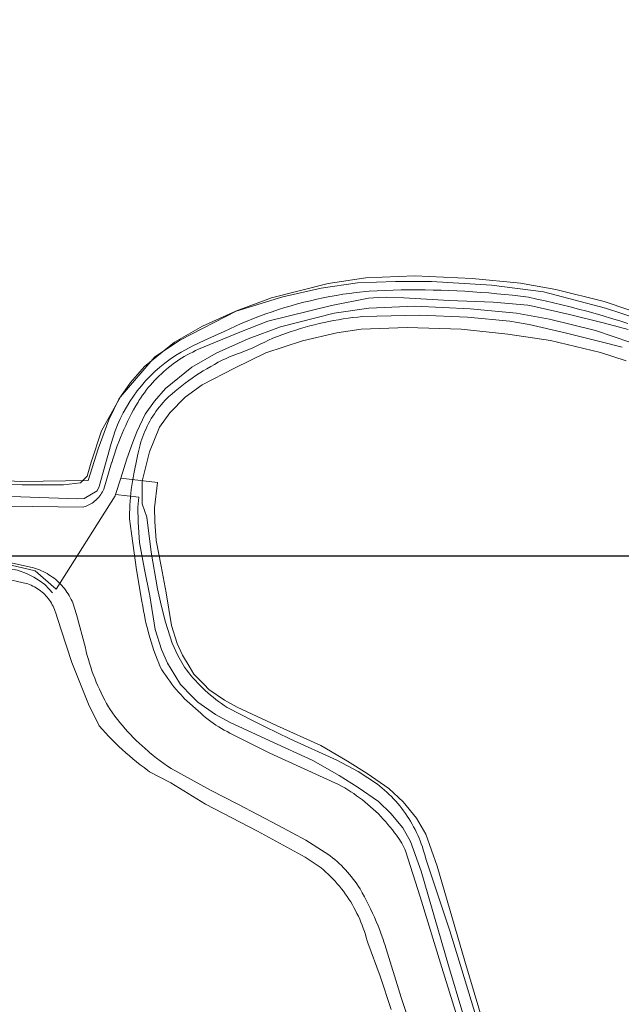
# Model space of a CAD drawing. Header units: metres. Extents: x 250001 to 257773, y 598992 to 609118.
# Tile 256 of 256: x 254083 to 254212, y 599896 to 600107. Entities that reach past the tile are written whole.
import ezdxf
from ezdxf.lldxf.tags import DXFTag

# ---------------------------------------------------------------- set-up
doc = ezdxf.new("R2010")
doc.units = ezdxf.units.M
for name, color, linetype, lineweight in [('B-WE-GR-BOUWLAND-GV', 252, 'Continuous', 13), ('B-WE-GR-GRAS-GV', 252, 'Continuous', 13), ('B-WE-KG-GRENS_PERCEEL-G', 150, 'KG-PERCEEL', 18), ('B-WE-OG-WATER-GV', 252, 'Continuous', 18), ('B-WE-OG-WATER_SLOOT-GV', 252, 'Continuous', 18), ('N-WE-OG-GBKN-G', 7, 'Continuous', 25), ('X-XX-AL-REFERENTIE-G', 7, 'Continuous', 18)]:
    doc.layers.add(name, color=color, linetype=linetype, lineweight=lineweight)
doc.styles.get("Standard").update_dxf_attribs({"font": 'NLCS-ISO.ttf'})
tags = doc.linetypes.add('KG-PERCEEL', pattern='A,5.5,-2,["P",Standard,S=1.8,R=0,X=-0.5,Y=-0.9],-2,5.5,-2,[5,NLCS.SHX,S=0.75,R=0,X=0,Y=0],-2', length=19).pattern_tags.tags
tags[6] = DXFTag(74, 10)

# ---------------------------------------------------------------- blocks, each defined once
blk = doc.blocks.new('BS2021-132-Xref-KAD-20210617')
at = {"layer": 'B-WE-KG-GRENS_PERCEEL-G', "flags": 128}
for points in [[(253952.968, 600099.459), (253964.806, 600093.209), (253971.194, 600086.059), (253990.872, 600055.154), (253997.128, 600047.305), (254007.086, 600037.428), (254017.624, 600029.148), (254040.168, 600015.492), (254051.348, 600012.069), (254067.07, 600008.866), (254082.758, 600008.041), (254097.238, 600008.232), (254099.366, 600015.051), (254101.692, 600021.242), (254103.82, 600025.723), (254106.308, 600029.289), (254109.284, 600032.666), (254115.768, 600037.924), (254121.75, 600041.361), (254129.048, 600044.62), (254136.512, 600047.425), (254148.688, 600050.5), (254156.778, 600051.701), (254167.274, 600052.116), (254179.588, 600051.556), (254189.934, 600050.565), (254197.488, 600049.231), (254207.846, 600046.654), (254223.264, 600041.432), (254256.378, 600028.386), (254266.638, 600023.948), (254273.58, 600020.702), (254284.852, 600013.721), (254292.662, 600008.285), (254298.054, 600004.972), (254303.126, 600002.268), (254308.41, 599999.912), (254314.334, 599997.638), (254318.288, 599996.534), (254325.624, 599994.787), (254366.148, 599986.888), (254371.522, 599985.863), (254379.16, 599984.799), (254388.51, 599984.575), (254397.068, 599985.142), (254401.646, 599985.713), (254406.48, 599986.666), (254412.03, 599988.629), (254417.148, 599991.265), (254429.708, 599999.445)], [(254106.84, 600016.463), (254107.68, 600018.7), (254109.46, 600022.45), (254111.43, 600025.27), (254113.8, 600027.96), (254119.46, 600032.55), (254124.7, 600035.56), (254131.53, 600038.61), (254138.45, 600041.21), (254149.97, 600044.12), (254157.38, 600045.22), (254167.26, 600045.61), (254179.13, 600045.07), (254189.05, 600044.12), (254196.13, 600042.87), (254206.02, 600040.41), (254217.355, 600036.571)], [(253997.345, 600021.717), (254000.658, 600018.877), (254005.84, 600015.433), (254011.076, 600012.03), (254017.798, 600007.665), (254022.618, 600004.858), (254025.785, 600003.111), (254028.781, 600001.474), (254031.885, 600000.121), (254037.284, 599997.637), (254038.587, 599997.203), (254041.037, 599996.386), (254044.8, 599995.429), (254047.573, 599994.636), (254050.072, 599994.003), (254055.067, 599993.201), (254058.643, 599992.631), (254061.218, 599992.202), (254063.858, 599991.608), (254067.258, 599991.212), (254075.485, 599990.08), (254080.304, 599989.321), (254082.087, 599988.991), (254084.004, 599988.273), (254085.588, 599987.546), (254086.711, 599986.787), (254087.932, 599985.962), (254088.889, 599984.971), (254089.622, 599984.19)], [(254104.207, 600008.745), (254105.51, 600012.92), (254106.84, 600016.463)], [(254104.207, 600008.745), (254112.132, 600007.794), (254111.478, 600002.368), (254111.546, 599999.485), (254111.825, 599995.369), (254112.863, 599989.879), (254113.972, 599984.123), (254115.08, 599977.117), (254116.35, 599973.305), (254117.463, 599970.754), (254118.87, 599968.408), (254119.882, 599966.702), (254122.111, 599964.472), (254123.096, 599963.427), (254126.44, 599961.133), (254129.16, 599959.638), (254137.64, 599955.73), (254147.084, 599951.43), (254152.864, 599948.07), (254157.074, 599945.42), (254161.72, 599942.173), (254164.735, 599939.331), (254167.643, 599935.825), (254169.643, 599932.374), (254172.059, 599925.526), (254177.965, 599905.159), (254190.228, 599864.11), (254198.31, 599839.494), (254203.005, 599825.205), (254203.947, 599821.359), (254204.741, 599817.707), (254205.32, 599813.988), (254205.708, 599805.04), (254205.631, 599796.772), (254205.382, 599792.599), (254203.653, 599783.951), (254202.416, 599777.999), (254200.497, 599772.477), (254198.068, 599766.284), (254193.385, 599760.646), (254189.05, 599757.02), (254166.345, 599741.027), (254141.669, 599722.425), (254135.924, 599718.079), (254132.284, 599715.547), (254124.073, 599710.658), (254117.062, 599706.543), (254108.49, 599702.538), (254102.856, 599701.196), (254096.893, 599700.266)], [(254103.117, 600005.25), (254104.207, 600008.745)], [(254090.35, 599984.92), (254103.02, 600004.94), (254103.117, 600005.25)], [(254103.117, 600005.25), (254108.127, 600004.649), (254107.873, 600002.54), (254107.949, 599999.316), (254108.247, 599994.915), (254109.342, 599989.125), (254110.426, 599983.5), (254111.57, 599976.264), (254112.988, 599972.009), (254114.257, 599969.1), (254115.81, 599966.51), (254117.016, 599964.477), (254119.54, 599961.952), (254120.742, 599960.676), (254124.549, 599958.064), (254127.531, 599956.424), (254136.065, 599952.492), (254145.431, 599948.227), (254151.013, 599944.982), (254155.088, 599942.416), (254159.445, 599939.37), (254162.105, 599936.863), (254164.682, 599933.754), (254166.361, 599930.858), (254168.626, 599924.436), (254174.476, 599904.262), (254186.791, 599863.038), (254194.023, 599841.008), (254199.539, 599824.22), (254200.443, 599820.53), (254201.201, 599817.042), (254201.731, 599813.637), (254202.107, 599804.974), (254202.032, 599796.9), (254201.803, 599793.058), (254200.133, 599784.709), (254198.938, 599778.956), (254197.123, 599773.736), (254194.927, 599768.136), (254190.826, 599763.198), (254186.854, 599759.876), (254164.214, 599743.929), (254139.584, 599725.362), (254133.806, 599720.991), (254130.334, 599718.576), (254122.262, 599713.77), (254115.388, 599709.735), (254107.296, 599705.954), (254102.162, 599704.731), (254096.338, 599703.823)], [(254040.689, 599997.249), (254046.37, 599995.47), (254065.71, 599991.56), (254079.54, 599990.34), (254085.87, 599988.9), (254090.35, 599984.92)]]:
    blk.add_lwpolyline(points, dxfattribs=at)
at = {"layer": 'N-WE-OG-GBKN-G'}
blk.add_lwpolyline([(251305.421, 608118.318), (256711.718, 608118.318), (256711.718, 599991.994), (251305.421, 599991.994)], close=True, dxfattribs=at)
blk = doc.blocks.new('BS2021-132-Xref-BGT-GRIJS-20210617-aangepast')
at = {"layer": 'B-WE-GR-BOUWLAND-GV', "flags": 128}
for points in [[(254067.842, 600007.603), (254083.082, 600007.286), (254091.972, 600007.286), (254095.624, 600007.762), (254097.052, 600009.191), (254097.846, 600012.207), (254100.069, 600018.875), (254104.196, 600026.177), (254111.499, 600034.75), (254117.055, 600038.401), (254128.961, 600044.592), (254138.963, 600047.609), (254147.218, 600049.514), (254154.996, 600050.625), (254163.093, 600050.942), (254170.871, 600050.942), (254183.73, 600050.149), (254194.843, 600048.72), (254208.178, 600045.227), (254225.64, 600039.512)], [(254162.166, 599894.799), (254159.827, 599901.918), (254157.158, 599909.117), (254157.047, 599909.556), (254156.865, 599910.228), (254156.668, 599910.896), (254156.455, 599911.559), (254156.226, 599912.216), (254155.983, 599912.869), (254155.725, 599913.516), (254155.452, 599914.156), (254155.165, 599914.79), (254154.863, 599915.418), (254154.547, 599916.038), (254154.216, 599916.651), (254153.872, 599917.256), (254153.513, 599917.853), (254153.141, 599918.441), (254152.756, 599919.021), (254152.358, 599919.592), (254151.946, 599920.154), (254151.522, 599920.706), (254151.085, 599921.248), (254150.636, 599921.78), (254150.174, 599922.301), (254149.701, 599922.812), (254149.216, 599923.312), (254148.72, 599923.8), (254148.213, 599924.277), (254147.695, 599924.742), (254147.166, 599925.196), (254143.79, 599927.471), (254133.529, 599933.053), (254122.377, 599938.823), (254114.933, 599943.423), (254110.38, 599945.8), (254110.021, 599946.06), (254109.21, 599946.663), (254108.409, 599947.279), (254107.617, 599947.907), (254106.836, 599948.548), (254106.065, 599949.201), (254105.304, 599949.866), (254104.554, 599950.543), (254103.814, 599951.232), (254103.086, 599951.933), (254102.369, 599952.644), (254101.663, 599953.368), (254100.968, 599954.102), (254100.286, 599954.847), (254099.615, 599955.603), (254097.3, 599960.283), (254095.02, 599966.033), (254093.739, 599969.215), (254091.478, 599976.255), (254090.215, 599980.019), (254090.16, 599980.183), (254090.025, 599980.55), (254089.876, 599980.91), (254089.712, 599981.264), (254089.533, 599981.611), (254089.341, 599981.951), (254089.135, 599982.282), (254088.915, 599982.605), (254088.682, 599982.918), (254088.437, 599983.221), (254088.179, 599983.514), (254087.91, 599983.797), (254087.629, 599984.068), (254087.337, 599984.327), (254087.035, 599984.574), (254086.723, 599984.809), (254086.402, 599985.03), (254086.072, 599985.239), (254085.734, 599985.433), (254085.388, 599985.614), (254085.035, 599985.78), (254084.675, 599985.932), (254084.31, 599986.068), (254083.939, 599986.19), (254079.011, 599987.271)], [(254212.602, 600033.88), (254207.057, 600035.725), (254196.339, 600038.251), (254187.177, 600039.653), (254177.196, 600040.703), (254165.612, 600041.069), (254155.781, 600040.73), (254150.537, 600039.892), (254143.168, 600038.171), (254135.347, 600035.597), (254128.59, 600032.32), (254121.69, 600028.772), (254117.995, 600026.091), (254114.76, 600022.745), (254112.545, 600019.668), (254110.407, 600014.374), (254108.799, 600008.071), (254108.785, 600003.256), (254109.804, 600000.351), (254110.773, 599992.867), (254112.119, 599985.033), (254112.919, 599981.506), (254113.797, 599977.877), (254115.271, 599973.341), (254116.431, 599970.71), (254117.903, 599968.22), (254118.347, 599967.622), (254118.804, 599967.034), (254119.274, 599966.457), (254119.756, 599965.889), (254120.25, 599965.332), (254120.755, 599964.785), (254121.273, 599964.25), (254121.802, 599963.726), (254122.342, 599963.213), (254122.893, 599962.712), (254123.454, 599962.223), (254124.026, 599961.747), (254124.608, 599961.282), (254125.2, 599960.83), (254125.801, 599960.391), (254126.412, 599959.966), (254127.032, 599959.553), (254127.176, 599959.459), (254129.827, 599958.111), (254132.485, 599956.774), (254135.148, 599955.448), (254137.817, 599954.134), (254140.468, 599952.843), (254150.525, 599948.251), (254155.112, 599945.845), (254159.242, 599943.095), (254159.771, 599942.684), (254160.29, 599942.259), (254160.799, 599941.823), (254161.297, 599941.374), (254161.784, 599940.914), (254162.26, 599940.442), (254162.725, 599939.959), (254163.179, 599939.465), (254163.62, 599938.96), (254164.049, 599938.445), (254164.465, 599937.92), (254164.869, 599937.385), (254165.261, 599936.84), (254165.639, 599936.286), (254166.003, 599935.724), (254166.354, 599935.153), (254166.692, 599934.574), (254167.015, 599933.986), (254167.325, 599933.392), (254167.62, 599932.79), (254167.901, 599932.181), (254168.167, 599931.566), (254168.418, 599930.944), (254168.654, 599930.317), (254168.876, 599929.684), (254169.082, 599929.046), (254169.273, 599928.403), (254169.448, 599927.756), (254169.609, 599927.106), (254169.611, 599927.094), (254174.758, 599911.659), (254177.33, 599903.328), (254180.337, 599893.438)]]:
    blk.add_lwpolyline(points, dxfattribs=at)
at = {"layer": 'B-WE-GR-GRAS-GV', "flags": 128}
for points in [[(254225.64, 600039.512), (254208.178, 600045.227), (254194.843, 600048.72), (254183.73, 600050.149), (254170.871, 600050.942), (254163.093, 600050.942), (254154.996, 600050.625), (254147.218, 600049.514), (254138.963, 600047.609), (254128.961, 600044.592), (254117.055, 600038.401), (254111.499, 600034.75), (254104.196, 600026.177), (254100.069, 600018.875), (254097.846, 600012.207), (254097.052, 600009.191), (254095.624, 600007.762), (254091.972, 600007.286), (254083.082, 600007.286), (254067.842, 600007.603)], [(254076.62, 600004.937), (254094.888, 600004.294), (254096.384, 600004.384), (254099.161, 600006.002), (254099.598, 600006.94), (254102.186, 600016.197), (254102.584, 600017.544), (254103.039, 600018.873), (254103.551, 600020.182), (254104.119, 600021.466), (254104.742, 600022.726), (254105.418, 600023.957), (254106.147, 600025.158), (254106.926, 600026.327), (254107.756, 600027.461), (254108.633, 600028.558), (254109.557, 600029.616), (254110.526, 600030.634), (254111.537, 600031.609), (254112.589, 600032.539), (254113.681, 600033.423), (254114.81, 600034.26), (254115.973, 600035.047), (254117.17, 600035.783), (254119.653, 600037.098), (254122.24, 600038.316), (254126.389, 600040.236), (254130.032, 600041.887), (254131.343, 600042.44), (254132.662, 600042.972), (254133.989, 600043.484), (254135.324, 600043.974), (254136.667, 600044.443), (254138.017, 600044.891), (254139.375, 600045.317), (254140.738, 600045.722), (254142.108, 600046.105), (254143.484, 600046.467), (254144.865, 600046.806), (254146.252, 600047.124), (254147.643, 600047.419), (254149.039, 600047.693), (254150.439, 600047.944), (254151.843, 600048.173), (254153.251, 600048.38), (254154.661, 600048.565), (254157.49, 600048.867), (254159.199, 600048.95), (254160.908, 600049.016), (254162.618, 600049.068), (254164.329, 600049.103), (254166.039, 600049.123), (254167.75, 600049.128), (254169.461, 600049.116), (254171.171, 600049.089), (254172.881, 600049.047), (254174.591, 600048.988), (254176.3, 600048.914), (254178.009, 600048.825), (254179.716, 600048.72), (254181.423, 600048.599), (254183.128, 600048.463), (254184.832, 600048.311), (254186.535, 600048.143), (254188.236, 600047.96), (254191.632, 600047.547), (254193.428, 600047.16), (254195.22, 600046.759), (254197.009, 600046.342), (254198.795, 600045.911), (254200.577, 600045.466), (254202.355, 600045.005), (254204.13, 600044.53), (254205.9, 600044.04), (254207.667, 600043.536), (254209.429, 600043.017), (254211.187, 600042.483), (254212.94, 600041.935)]]:
    blk.add_lwpolyline(points, dxfattribs=at)
at = {"layer": 'B-WE-OG-WATER-GV', "flags": 128}
for points in [[(254179.943, 599881.749), (254173.08, 599903.787), (254168.438, 599918.948), (254165.252, 599928.818), (254165.092, 599929.193), (254164.894, 599929.624), (254164.681, 599930.047), (254164.454, 599930.463), (254164.213, 599930.871), (254163.958, 599931.271), (254163.69, 599931.662), (254163.409, 599932.044), (254163.385, 599932.078), (254162.936, 599932.694), (254162.475, 599933.301), (254162, 599933.898), (254161.514, 599934.485), (254161.015, 599935.062), (254160.504, 599935.628), (254159.981, 599936.183), (254159.447, 599936.727), (254158.902, 599937.26), (254158.345, 599937.781), (254157.778, 599938.29), (254157.2, 599938.788), (254156.612, 599939.273), (254156.013, 599939.745), (254155.405, 599940.205), (254154.788, 599940.652), (254154.161, 599941.087), (254153.525, 599941.507), (254152.881, 599941.915), (254152.228, 599942.309), (254151.567, 599942.689), (254150.898, 599943.055), (254136.2, 599949.797), (254127.766, 599953.996), (254127.614, 599954.073), (254127.002, 599954.391), (254126.398, 599954.724), (254125.802, 599955.071), (254125.214, 599955.431), (254124.635, 599955.805), (254124.065, 599956.192), (254123.503, 599956.593), (254122.952, 599957.006), (254122.409, 599957.432), (254121.877, 599957.87), (254121.356, 599958.321), (254117.914, 599961.457), (254117.592, 599961.786), (254117.083, 599962.326), (254116.585, 599962.876), (254116.099, 599963.437), (254115.625, 599964.009), (254115.164, 599964.59), (254114.715, 599965.181), (254114.279, 599965.782), (254113.856, 599966.392), (254113.447, 599967.011), (254113.051, 599967.639), (254112.668, 599968.275), (254112.357, 599969.041), (254112.001, 599969.955), (254111.661, 599970.875), (254111.335, 599971.8), (254111.025, 599972.73), (254110.729, 599973.666), (254110.449, 599974.606), (254110.185, 599975.55), (254109.935, 599976.499), (254109.702, 599977.451), (254109.484, 599978.407), (254109.281, 599979.367), (254109.095, 599980.33), (254108.923, 599981.295), (254108.768, 599982.264), (254107.595, 599989.074), (254106.518, 599996.884), (254106.123, 600000), (254106.115, 600000.443), (254106.117, 600001.286), (254106.135, 600002.129), (254106.168, 600002.972), (254106.218, 600003.814), (254106.284, 600004.654), (254106.366, 600005.494), (254106.463, 600006.331), (254106.577, 600007.167), (254106.706, 600008), (254106.851, 600008.831), (254107.012, 600009.659), (254107.762, 600013.192), (254107.822, 600013.555), (254107.934, 600014.154), (254108.062, 600014.75), (254108.205, 600015.343), (254108.364, 600015.931), (254108.538, 600016.515), (254108.727, 600017.095), (254108.932, 600017.669), (254109.151, 600018.238), (254109.386, 600018.801), (254109.635, 600019.357), (254109.898, 600019.907), (254110.176, 600020.449), (254110.468, 600020.984), (254110.774, 600021.512), (254111.094, 600022.03), (254111.427, 600022.541), (254111.774, 600023.043), (254112.133, 600023.535), (254112.505, 600024.017), (254112.89, 600024.49), (254113.288, 600024.953), (254113.697, 600025.404), (254114.118, 600025.845), (254114.55, 600026.275), (254115.14, 600026.79), (254115.853, 600027.391), (254116.576, 600027.98), (254117.308, 600028.556), (254118.051, 600029.12), (254118.803, 600029.671), (254119.565, 600030.209), (254120.335, 600030.734), (254121.115, 600031.245), (254121.903, 600031.743), (254122.699, 600032.228), (254123.504, 600032.699), (254124.317, 600033.156), (254125.137, 600033.598), (254125.965, 600034.027), (254126.8, 600034.442), (254127.642, 600034.842), (254128.111, 600035.001), (254129.004, 600035.316), (254129.891, 600035.647), (254130.773, 600035.992), (254131.648, 600036.352), (254132.518, 600036.728), (254133.381, 600037.117), (254134.237, 600037.522), (254135.086, 600037.94), (254135.928, 600038.373), (254136.816, 600038.738), (254137.79, 600039.122), (254138.769, 600039.491), (254139.753, 600039.845), (254140.744, 600040.183), (254141.739, 600040.507), (254142.739, 600040.815), (254143.743, 600041.108), (254144.752, 600041.385), (254145.765, 600041.648), (254146.782, 600041.894), (254147.803, 600042.125), (254148.827, 600042.341), (254149.854, 600042.54), (254150.884, 600042.724), (254151.917, 600042.892), (254152.952, 600043.045), (254153.99, 600043.181), (254155.029, 600043.302), (254156.071, 600043.407), (254168.321, 600043.685), (254178.541, 600043.292), (254187.639, 600042.394), (254190.924, 600041.846), (254191.761, 600041.692), (254199.479, 600039.944), (254206.962, 600038.086), (254211.718, 600036.855)], [(254212.977, 600040.661), (254207.945, 600041.963), (254200.403, 600043.836), (254192.566, 600045.611), (254191.462, 600045.814), (254184.028, 600046.462), (254174.595, 600046.856), (254164.915, 600047.43), (254161.124, 600047.558), (254159.482, 600047.509), (254157.301, 600047.362), (254149.435, 600045.769), (254135.782, 600042.405), (254129.758, 600040.074), (254120.873, 600036.389), (254120.252, 600036.104), (254119.639, 600035.804), (254119.032, 600035.49), (254118.433, 600035.162), (254117.842, 600034.82), (254117.259, 600034.464), (254116.685, 600034.094), (254116.119, 600033.712), (254115.563, 600033.316), (254115.016, 600032.907), (254114.479, 600032.485), (254113.951, 600032.051), (254113.434, 600031.605), (254112.928, 600031.147), (254112.433, 600030.677), (254111.948, 600030.195), (254111.475, 600029.703), (254111.014, 600029.199), (254110.565, 600028.685), (254110.127, 600028.16), (254109.703, 600027.625), (254109.291, 600027.08), (254108.891, 600026.526), (254108.505, 600025.963), (254108.132, 600025.391), (254107.92, 600025.052), (254107.444, 600024.237), (254106.982, 600023.414), (254106.534, 600022.583), (254106.1, 600021.745), (254105.681, 600020.9), (254105.276, 600020.047), (254104.885, 600019.188), (254104.509, 600018.323), (254104.148, 600017.451), (254103.801, 600016.573), (254103.47, 600015.69), (254103.153, 600014.8), (254102.852, 600013.906), (254102.565, 600013.007), (254102.295, 600012.103), (254102.27, 600012.019), (254100.565, 600006.369), (254100.43, 600006.072), (254100.282, 600005.782), (254100.119, 600005.499), (254099.943, 600005.225), (254099.753, 600004.959), (254099.551, 600004.704), (254099.336, 600004.459), (254099.109, 600004.224), (254098.872, 600004.001), (254098.623, 600003.79), (254098.365, 600003.591), (254098.097, 600003.405), (254097.821, 600003.232), (254097.536, 600003.074), (254097.244, 600002.929), (254096.944, 600002.799), (254096.639, 600002.684), (254096.329, 600002.584), (254096.177, 600002.541), (254080.015, 600002.742)], [(254080.707, 599990.617), (254085.493, 599989.486), (254085.927, 599989.358), (254086.356, 599989.215), (254086.78, 599989.056), (254087.198, 599988.883), (254087.61, 599988.696), (254088.015, 599988.493), (254088.412, 599988.277), (254088.802, 599988.047), (254089.183, 599987.803), (254089.555, 599987.545), (254089.918, 599987.275), (254090.271, 599986.992), (254090.614, 599986.697), (254090.946, 599986.39), (254091.267, 599986.071), (254091.577, 599985.741), (254091.875, 599985.401), (254092.16, 599985.05), (254092.433, 599984.689), (254092.694, 599984.319), (254092.94, 599983.94), (254093.174, 599983.552), (254093.393, 599983.156), (254093.598, 599982.753), (254093.789, 599982.343), (254093.939, 599981.991), (254094.76, 599979.504), (254096.632, 599972.349), (254096.83, 599971.518), (254097.044, 599970.691), (254097.273, 599969.868), (254097.517, 599969.049), (254097.777, 599968.235), (254098.052, 599967.426), (254098.341, 599966.623), (254098.646, 599965.825), (254098.966, 599965.032), (254099.301, 599964.246), (254099.65, 599963.466), (254100.014, 599962.694), (254100.392, 599961.927), (254100.785, 599961.168), (254101.191, 599960.417), (254101.612, 599959.674), (254101.946, 599959.106), (254102.448, 599958.4), (254102.962, 599957.705), (254103.49, 599957.019), (254104.03, 599956.342), (254104.583, 599955.676), (254105.148, 599955.02), (254105.725, 599954.375), (254106.313, 599953.741), (254106.914, 599953.117), (254107.525, 599952.505), (254108.148, 599951.904), (254108.782, 599951.315), (254109.427, 599950.737), (254110.082, 599950.172), (254110.384, 599949.918), (254111.142, 599949.303), (254111.911, 599948.699), (254112.689, 599948.109), (254113.477, 599947.531), (254114.275, 599946.966), (254115.012, 599946.461), (254123.482, 599941.826), (254129.355, 599938.805), (254138.028, 599934.246), (254143.88, 599931.141), (254148.067, 599928.487), (254148.592, 599928.118), (254149.108, 599927.737), (254149.614, 599927.343), (254150.111, 599926.937), (254150.596, 599926.518), (254151.072, 599926.087), (254151.536, 599925.645), (254151.99, 599925.191), (254152.431, 599924.726), (254152.862, 599924.25), (254153.28, 599923.764), (254153.685, 599923.267), (254154.079, 599922.76), (254154.459, 599922.244), (254154.827, 599921.718), (254155.181, 599921.184), (254155.522, 599920.64), (254155.85, 599920.089), (254155.988, 599919.845), (254156.462, 599918.985), (254156.921, 599918.116), (254157.366, 599917.241), (254157.797, 599916.358), (254158.214, 599915.469), (254158.616, 599914.573), (254159.003, 599913.67), (254159.376, 599912.761), (254159.733, 599911.846), (254160.076, 599910.926), (254160.404, 599910), (254160.716, 599909.069), (254160.827, 599908.727), (254164.371, 599897.359), (254169.849, 599881.019)]]:
    blk.add_lwpolyline(points, dxfattribs=at)
at = {"layer": 'B-WE-OG-WATER_SLOOT-GV', "flags": 128}
for points in [[(254079.011, 599987.271), (254083.939, 599986.19), (254084.31, 599986.068), (254084.675, 599985.932), (254085.035, 599985.78), (254085.388, 599985.614), (254085.734, 599985.433), (254086.072, 599985.239), (254086.402, 599985.03), (254086.723, 599984.809), (254087.035, 599984.574), (254087.337, 599984.327), (254087.629, 599984.068), (254087.91, 599983.797), (254088.179, 599983.514), (254088.437, 599983.221), (254088.682, 599982.918), (254088.915, 599982.605), (254089.135, 599982.282), (254089.341, 599981.951), (254089.533, 599981.611), (254089.712, 599981.264), (254089.876, 599980.91), (254090.025, 599980.55), (254090.16, 599980.183), (254090.215, 599980.019), (254091.478, 599976.255), (254093.739, 599969.215), (254095.02, 599966.033), (254097.3, 599960.283), (254099.615, 599955.603), (254100.286, 599954.847), (254100.968, 599954.102), (254101.663, 599953.368), (254102.369, 599952.644), (254103.086, 599951.933), (254103.814, 599951.232), (254104.554, 599950.543), (254105.304, 599949.866), (254106.065, 599949.201), (254106.836, 599948.548), (254107.617, 599947.907), (254108.409, 599947.279), (254109.21, 599946.663), (254110.021, 599946.06), (254110.38, 599945.8), (254114.933, 599943.423), (254122.377, 599938.823), (254133.529, 599933.053), (254143.79, 599927.471), (254147.166, 599925.196), (254147.695, 599924.742), (254148.213, 599924.277), (254148.72, 599923.8), (254149.216, 599923.312), (254149.701, 599922.812), (254150.174, 599922.301), (254150.636, 599921.78), (254151.085, 599921.248), (254151.522, 599920.706), (254151.946, 599920.154), (254152.358, 599919.592), (254152.756, 599919.021), (254153.141, 599918.441), (254153.513, 599917.853), (254153.872, 599917.256), (254154.216, 599916.651), (254154.547, 599916.038), (254154.863, 599915.418), (254155.165, 599914.79), (254155.452, 599914.156), (254155.725, 599913.516), (254155.983, 599912.869), (254156.226, 599912.216), (254156.455, 599911.559), (254156.668, 599910.896), (254156.865, 599910.228), (254157.047, 599909.556), (254157.158, 599909.117), (254159.827, 599901.918), (254162.166, 599894.799)], [(254169.849, 599881.019), (254164.371, 599897.359), (254160.827, 599908.727), (254160.716, 599909.069), (254160.404, 599910), (254160.076, 599910.926), (254159.733, 599911.846), (254159.376, 599912.761), (254159.003, 599913.67), (254158.616, 599914.573), (254158.214, 599915.469), (254157.797, 599916.358), (254157.366, 599917.241), (254156.921, 599918.116), (254156.462, 599918.985), (254155.988, 599919.845), (254155.85, 599920.089), (254155.522, 599920.64), (254155.181, 599921.184), (254154.827, 599921.718), (254154.459, 599922.244), (254154.079, 599922.76), (254153.685, 599923.267), (254153.28, 599923.764), (254152.862, 599924.25), (254152.431, 599924.726), (254151.99, 599925.191), (254151.536, 599925.645), (254151.072, 599926.087), (254150.596, 599926.518), (254150.111, 599926.937), (254149.614, 599927.343), (254149.108, 599927.737), (254148.592, 599928.118), (254148.067, 599928.487), (254143.88, 599931.141), (254138.028, 599934.246), (254129.355, 599938.805), (254123.482, 599941.826), (254115.012, 599946.461), (254114.275, 599946.966), (254113.477, 599947.531), (254112.689, 599948.109), (254111.911, 599948.699), (254111.142, 599949.303), (254110.384, 599949.918), (254110.082, 599950.172), (254109.427, 599950.737), (254108.782, 599951.315), (254108.148, 599951.904), (254107.525, 599952.505), (254106.914, 599953.117), (254106.313, 599953.741), (254105.725, 599954.375), (254105.148, 599955.02), (254104.583, 599955.676), (254104.03, 599956.342), (254103.49, 599957.019), (254102.962, 599957.705), (254102.448, 599958.4), (254101.946, 599959.106), (254101.612, 599959.674), (254101.191, 599960.417), (254100.785, 599961.168), (254100.392, 599961.927), (254100.014, 599962.694), (254099.65, 599963.466), (254099.301, 599964.246), (254098.966, 599965.032), (254098.646, 599965.825), (254098.341, 599966.623), (254098.052, 599967.426), (254097.777, 599968.235), (254097.517, 599969.049), (254097.273, 599969.868), (254097.044, 599970.691), (254096.83, 599971.518), (254096.632, 599972.349), (254094.76, 599979.504), (254093.939, 599981.991), (254093.789, 599982.343), (254093.598, 599982.753), (254093.393, 599983.156), (254093.174, 599983.552), (254092.94, 599983.94), (254092.694, 599984.319), (254092.433, 599984.689), (254092.16, 599985.05), (254091.875, 599985.401), (254091.577, 599985.741), (254091.267, 599986.071), (254090.946, 599986.39), (254090.614, 599986.697), (254090.271, 599986.992), (254089.918, 599987.275), (254089.555, 599987.545), (254089.183, 599987.803), (254088.802, 599988.047), (254088.412, 599988.277), (254088.015, 599988.493), (254087.61, 599988.696), (254087.198, 599988.883), (254086.78, 599989.056), (254086.356, 599989.215), (254085.927, 599989.358), (254085.493, 599989.486), (254080.707, 599990.617)], [(254080.015, 600002.742), (254096.177, 600002.541), (254096.329, 600002.584), (254096.639, 600002.684), (254096.944, 600002.799), (254097.244, 600002.929), (254097.536, 600003.074), (254097.821, 600003.232), (254098.097, 600003.405), (254098.365, 600003.591), (254098.623, 600003.79), (254098.872, 600004.001), (254099.109, 600004.224), (254099.336, 600004.459), (254099.551, 600004.704), (254099.753, 600004.959), (254099.943, 600005.225), (254100.119, 600005.499), (254100.282, 600005.782), (254100.43, 600006.072), (254100.565, 600006.369), (254102.27, 600012.019), (254102.295, 600012.103), (254102.565, 600013.007), (254102.852, 600013.906), (254103.153, 600014.8), (254103.47, 600015.69), (254103.801, 600016.573), (254104.148, 600017.451), (254104.509, 600018.323), (254104.885, 600019.188), (254105.276, 600020.047), (254105.681, 600020.9), (254106.1, 600021.745), (254106.534, 600022.583), (254106.982, 600023.414), (254107.444, 600024.237), (254107.92, 600025.052), (254108.132, 600025.391), (254108.505, 600025.963), (254108.891, 600026.526), (254109.291, 600027.08), (254109.703, 600027.625), (254110.127, 600028.16), (254110.565, 600028.685), (254111.014, 600029.199), (254111.475, 600029.703), (254111.948, 600030.195), (254112.433, 600030.677), (254112.928, 600031.147), (254113.434, 600031.605), (254113.951, 600032.051), (254114.479, 600032.485), (254115.016, 600032.907), (254115.563, 600033.316), (254116.119, 600033.712), (254116.685, 600034.094), (254117.259, 600034.464), (254117.842, 600034.82), (254118.433, 600035.162), (254119.032, 600035.49), (254119.639, 600035.804), (254120.252, 600036.104), (254120.873, 600036.389), (254129.758, 600040.074), (254135.782, 600042.405), (254149.435, 600045.769), (254157.301, 600047.362), (254159.482, 600047.509), (254161.124, 600047.558), (254164.915, 600047.43), (254174.595, 600046.856), (254184.028, 600046.462), (254191.462, 600045.814), (254192.566, 600045.611), (254200.403, 600043.836), (254207.945, 600041.963), (254212.977, 600040.661)], [(254211.718, 600036.855), (254206.962, 600038.086), (254199.479, 600039.944), (254191.761, 600041.692), (254190.924, 600041.846), (254187.639, 600042.394), (254178.541, 600043.292), (254168.321, 600043.685), (254156.071, 600043.407), (254155.029, 600043.302), (254153.99, 600043.181), (254152.952, 600043.045), (254151.917, 600042.892), (254150.884, 600042.724), (254149.854, 600042.54), (254148.827, 600042.341), (254147.803, 600042.125), (254146.782, 600041.894), (254145.765, 600041.648), (254144.752, 600041.385), (254143.743, 600041.108), (254142.739, 600040.815), (254141.739, 600040.507), (254140.744, 600040.183), (254139.753, 600039.845), (254138.769, 600039.491), (254137.79, 600039.122), (254136.816, 600038.738), (254135.928, 600038.373), (254135.086, 600037.94), (254134.237, 600037.522), (254133.381, 600037.117), (254132.518, 600036.728), (254131.648, 600036.352), (254130.773, 600035.992), (254129.891, 600035.647), (254129.004, 600035.316), (254128.111, 600035.001), (254127.642, 600034.842), (254126.8, 600034.442), (254125.965, 600034.027), (254125.137, 600033.598), (254124.317, 600033.156), (254123.504, 600032.699), (254122.699, 600032.228), (254121.903, 600031.743), (254121.115, 600031.245), (254120.335, 600030.734), (254119.565, 600030.209), (254118.803, 600029.671), (254118.051, 600029.12), (254117.308, 600028.556), (254116.576, 600027.98), (254115.853, 600027.391), (254115.14, 600026.79), (254114.55, 600026.275), (254114.118, 600025.845), (254113.697, 600025.404), (254113.288, 600024.953), (254112.89, 600024.49), (254112.505, 600024.017), (254112.133, 600023.535), (254111.774, 600023.043), (254111.427, 600022.541), (254111.094, 600022.03), (254110.774, 600021.512), (254110.468, 600020.984), (254110.176, 600020.449), (254109.898, 600019.907), (254109.635, 600019.357), (254109.386, 600018.801), (254109.151, 600018.238), (254108.932, 600017.669), (254108.727, 600017.095), (254108.538, 600016.515), (254108.364, 600015.931), (254108.205, 600015.343), (254108.062, 600014.75), (254107.934, 600014.154), (254107.822, 600013.555), (254107.762, 600013.192), (254107.012, 600009.659), (254106.851, 600008.831), (254106.706, 600008), (254106.577, 600007.167), (254106.463, 600006.331), (254106.366, 600005.494), (254106.284, 600004.654), (254106.218, 600003.814), (254106.168, 600002.972), (254106.135, 600002.129), (254106.117, 600001.286), (254106.115, 600000.443), (254106.123, 600000), (254106.518, 599996.884), (254107.595, 599989.074), (254108.768, 599982.264), (254108.923, 599981.295), (254109.095, 599980.33), (254109.281, 599979.367), (254109.484, 599978.407), (254109.702, 599977.451), (254109.935, 599976.499), (254110.185, 599975.55), (254110.449, 599974.606), (254110.729, 599973.666), (254111.025, 599972.73), (254111.335, 599971.8), (254111.661, 599970.875), (254112.001, 599969.955), (254112.357, 599969.041), (254112.668, 599968.275), (254113.051, 599967.639), (254113.447, 599967.011), (254113.856, 599966.392), (254114.279, 599965.782), (254114.715, 599965.181), (254115.164, 599964.59), (254115.625, 599964.009), (254116.099, 599963.437), (254116.585, 599962.876), (254117.083, 599962.326), (254117.592, 599961.786), (254117.914, 599961.457), (254121.356, 599958.321), (254121.877, 599957.87), (254122.409, 599957.432), (254122.952, 599957.006), (254123.503, 599956.593), (254124.065, 599956.192), (254124.635, 599955.805), (254125.214, 599955.431), (254125.802, 599955.071), (254126.398, 599954.724), (254127.002, 599954.391), (254127.614, 599954.073), (254127.766, 599953.996), (254136.2, 599949.797), (254150.898, 599943.055), (254151.567, 599942.689), (254152.228, 599942.309), (254152.881, 599941.915), (254153.525, 599941.507), (254154.161, 599941.087), (254154.788, 599940.652), (254155.405, 599940.205), (254156.013, 599939.745), (254156.612, 599939.273), (254157.2, 599938.788), (254157.778, 599938.29), (254158.345, 599937.781), (254158.902, 599937.26), (254159.447, 599936.727), (254159.981, 599936.183), (254160.504, 599935.628), (254161.015, 599935.062), (254161.514, 599934.485), (254162, 599933.898), (254162.475, 599933.301), (254162.936, 599932.694), (254163.385, 599932.078), (254163.409, 599932.044), (254163.69, 599931.662), (254163.958, 599931.271), (254164.213, 599930.871), (254164.454, 599930.463), (254164.681, 599930.047), (254164.894, 599929.624), (254165.092, 599929.193), (254165.252, 599928.818), (254168.438, 599918.948), (254173.08, 599903.787), (254179.943, 599881.749)], [(254180.337, 599893.438), (254177.33, 599903.328), (254174.758, 599911.659), (254169.611, 599927.094), (254169.609, 599927.106), (254169.448, 599927.756), (254169.273, 599928.403), (254169.082, 599929.046), (254168.876, 599929.684), (254168.654, 599930.317), (254168.418, 599930.944), (254168.167, 599931.566), (254167.901, 599932.181), (254167.62, 599932.79), (254167.325, 599933.392), (254167.015, 599933.986), (254166.692, 599934.574), (254166.354, 599935.153), (254166.003, 599935.724), (254165.639, 599936.286), (254165.261, 599936.84), (254164.869, 599937.385), (254164.465, 599937.92), (254164.049, 599938.445), (254163.62, 599938.96), (254163.179, 599939.465), (254162.725, 599939.959), (254162.26, 599940.442), (254161.784, 599940.914), (254161.297, 599941.374), (254160.799, 599941.823), (254160.29, 599942.259), (254159.771, 599942.684), (254159.242, 599943.095), (254155.112, 599945.845), (254150.525, 599948.251), (254140.468, 599952.843), (254137.817, 599954.134), (254135.148, 599955.448), (254132.485, 599956.774), (254129.827, 599958.111), (254127.176, 599959.459), (254127.032, 599959.553), (254126.412, 599959.966), (254125.801, 599960.391), (254125.2, 599960.83), (254124.608, 599961.282), (254124.026, 599961.747), (254123.454, 599962.223), (254122.893, 599962.712), (254122.342, 599963.213), (254121.802, 599963.726), (254121.273, 599964.25), (254120.755, 599964.785), (254120.25, 599965.332), (254119.756, 599965.889), (254119.274, 599966.457), (254118.804, 599967.034), (254118.347, 599967.622), (254117.903, 599968.22), (254116.431, 599970.71), (254115.271, 599973.341), (254113.797, 599977.877), (254112.919, 599981.506), (254112.119, 599985.033), (254110.773, 599992.867), (254109.804, 600000.351), (254108.785, 600003.256), (254108.799, 600008.071), (254110.407, 600014.374), (254112.545, 600019.668), (254114.76, 600022.745), (254117.995, 600026.091), (254121.69, 600028.772), (254128.59, 600032.32), (254135.347, 600035.597), (254143.168, 600038.171), (254150.537, 600039.892), (254155.781, 600040.73), (254165.612, 600041.069), (254177.196, 600040.703), (254187.177, 600039.653), (254196.339, 600038.251), (254207.057, 600035.725), (254212.602, 600033.88)], [(254212.94, 600041.935), (254211.187, 600042.483), (254209.429, 600043.017), (254207.667, 600043.536), (254205.9, 600044.04), (254204.13, 600044.53), (254202.355, 600045.005), (254200.577, 600045.466), (254198.795, 600045.911), (254197.009, 600046.342), (254195.22, 600046.759), (254193.428, 600047.16), (254191.632, 600047.547), (254188.236, 600047.96), (254186.535, 600048.143), (254184.832, 600048.311), (254183.128, 600048.463), (254181.423, 600048.599), (254179.716, 600048.72), (254178.009, 600048.825), (254176.3, 600048.914), (254174.591, 600048.988), (254172.881, 600049.047), (254171.171, 600049.089), (254169.461, 600049.116), (254167.75, 600049.128), (254166.039, 600049.123), (254164.329, 600049.103), (254162.618, 600049.068), (254160.908, 600049.016), (254159.199, 600048.95), (254157.49, 600048.867), (254154.661, 600048.565), (254153.251, 600048.38), (254151.843, 600048.173), (254150.439, 600047.944), (254149.039, 600047.693), (254147.643, 600047.419), (254146.252, 600047.124), (254144.865, 600046.806), (254143.484, 600046.467), (254142.108, 600046.105), (254140.738, 600045.722), (254139.375, 600045.317), (254138.017, 600044.891), (254136.667, 600044.443), (254135.324, 600043.974), (254133.989, 600043.484), (254132.662, 600042.972), (254131.343, 600042.44), (254130.032, 600041.887), (254126.389, 600040.236), (254122.24, 600038.316), (254119.653, 600037.098), (254117.17, 600035.783), (254115.973, 600035.047), (254114.81, 600034.26), (254113.681, 600033.423), (254112.589, 600032.539), (254111.537, 600031.609), (254110.526, 600030.634), (254109.557, 600029.616), (254108.633, 600028.558), (254107.756, 600027.461), (254106.926, 600026.327), (254106.147, 600025.158), (254105.418, 600023.957), (254104.742, 600022.726), (254104.119, 600021.466), (254103.551, 600020.182), (254103.039, 600018.873), (254102.584, 600017.544), (254102.186, 600016.197), (254099.598, 600006.94), (254099.161, 600006.002), (254096.384, 600004.384), (254094.888, 600004.294), (254076.62, 600004.937)]]:
    blk.add_lwpolyline(points, dxfattribs=at)
at = {"layer": 'N-WE-OG-GBKN-G'}
blk.add_lwpolyline([(251305.421, 608118.318), (256711.718, 608118.318), (256711.718, 599991.994), (251305.421, 599991.994)], close=True, dxfattribs=at)

msp = doc.modelspace()

# ---------------------------------------------------------------- block references
at = {"layer": 'X-XX-AL-REFERENTIE-G'}
for name in ['BS2021-132-Xref-BGT-GRIJS-20210617-aangepast', 'BS2021-132-Xref-KAD-20210617']:
    msp.add_blockref(name, (0, 0), dxfattribs=at)

doc.saveas('drawing.dxf')
